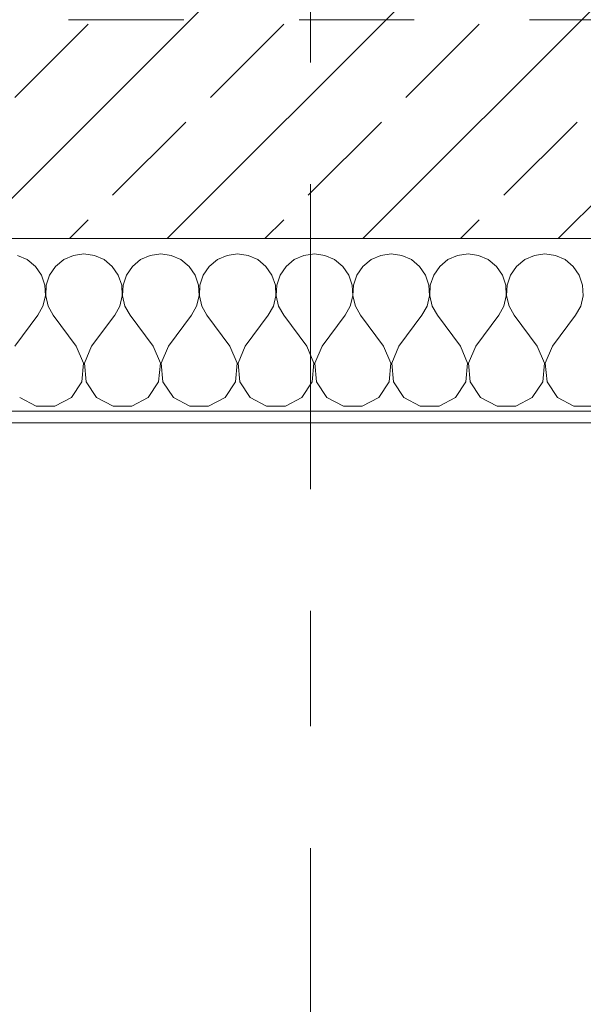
# Model space of a CAD drawing. Header units: metres. Extents: x -4 to 99, y -11 to 17.
# Tile 74 of 256: x 11.078 to 11.567, y -0.66 to 0.195. Entities that reach past the tile are written whole.
import ezdxf

# ---------------------------------------------------------------- set-up
doc = ezdxf.new("R2010")
doc.units = ezdxf.units.M
doc.header["$MEASUREMENT"] = 0
doc.linetypes.add('Strichlinie doppelt', pattern=[0.546806, 0.264583, -0.105833, 0.070556, -0.105833])
doc.linetypes.add('Untersicht', pattern=[0.1, 0.075, -0.025])
for name, color, linetype in [('152 - Bemaßung_ Beschriftung.Ausbau', 7, 'Continuous'), ('451 - Universal.Achsen Raster', 7, 'Continuous'), ('603 - Struktur.Bodenplatte_ Decke Roh', 7, 'Continuous'), ('604 - Struktur.Wand Aussen', 7, 'Continuous'), ('Neubau_653 - Abdeckung.TB Verkofferung', 7, 'Continuous')]:
    doc.layers.add(name, color=color, linetype=linetype)
doc.styles.add('ERSTELLTER_STIL_2', font='txt')
doc.dimstyles.new('ERSTELLTER_STIL__1', dxfattribs={"dimtxt": 0.1, "dimasz": 0.0532, "dimexe": 0.18, "dimexo": 0.0625, "dimgap": 0, "dimtad": 1, "dimzin": 0, "dimdsep": 46, "dimtxsty": 'ERSTELLTER_STIL_2', "dimblk": 'ARROWHEAD_2', "dimblk1": 'ARROWHEAD_2', "dimblk2": 'ARROWHEAD_2', "dimcen": 0.09, "dimse1": 1, "dimse2": 1, "dimclrd": 7, "dimclre": 7, "dimclrt": 7, "dimazin": 0, "dimtfac": 1, "dimtdec": 4, "dimtmove": 0, "dimatfit": 3, "dimfxl": 1, "dimtolj": 1, "dimtzin": 0, "dimarcsym": 0})
doc.dimstyles.new('ERSTELLTER_STIL__2', dxfattribs={"dimtxt": 0.1, "dimasz": 0.0532, "dimexe": 0.18, "dimexo": 0.0625, "dimgap": 0, "dimtad": 1, "dimtih": 1, "dimtoh": 1, "dimzin": 0, "dimdsep": 46, "dimtxsty": 'ERSTELLTER_STIL_2', "dimblk": 'ARROWHEAD_2', "dimblk1": 'ARROWHEAD_2', "dimblk2": 'ARROWHEAD_2', "dimcen": 0.09, "dimse1": 1, "dimse2": 1, "dimclrd": 7, "dimclre": 7, "dimclrt": 7, "dimazin": 0, "dimtfac": 1, "dimtdec": 4, "dimtmove": 0, "dimatfit": 3, "dimfxl": 1, "dimtolj": 1, "dimtzin": 0, "dimarcsym": 0})
doc.dimstyles.new('ERSTELLTER_STIL__4', dxfattribs={"dimtxt": 0.1, "dimasz": 0.0532, "dimexe": 0.18, "dimexo": 0.0625, "dimgap": 0, "dimtad": 1, "dimzin": 0, "dimdsep": 46, "dimtxsty": 'ERSTELLTER_STIL_2', "dimblk": 'ARROWHEAD_2', "dimblk1": 'ARROWHEAD_2', "dimblk2": 'ARROWHEAD_2', "dimcen": 0.09, "dimse1": 1, "dimse2": 1, "dimclrd": 7, "dimclre": 7, "dimclrt": 7, "dimazin": 0, "dimtfac": 1, "dimtdec": 4, "dimtmove": 2, "dimatfit": 3, "dimfxl": 1, "dimtolj": 1, "dimtzin": 0, "dimarcsym": 0})

# ---------------------------------------------------------------- blocks, each defined once
blk = doc.blocks.new('*X87')
at = {"layer": '604 - Struktur.Wand Aussen', "color": 7, "linetype": 'Continuous', "lineweight": 5}
for p, q in [((11.13333, -0.00833), (11.12422, -0.0096)), ((11.14244, -0.0096), (11.13333, -0.00833)), ((11.2, -0.00833), (11.19089, -0.0096)), ((11.20911, -0.0096), (11.2, -0.00833)), ((11.26667, -0.00833), (11.25756, -0.0096)), ((11.27578, -0.0096), (11.26667, -0.00833)), ((11.33333, -0.00833), (11.32422, -0.0096)), ((11.34244, -0.0096), (11.33333, -0.00833)), ((11.4, -0.00833), (11.39089, -0.0096)), ((11.40911, -0.0096), (11.4, -0.00833)), ((11.46667, -0.00833), (11.45756, -0.0096)), ((11.47578, -0.0096), (11.46667, -0.00833)), ((11.53333, -0.00833), (11.52422, -0.0096)), ((11.54244, -0.0096), (11.53333, -0.00833)), ((11.08419, -0.01331), (11.07578, -0.0096)), ((11.09127, -0.01918), (11.08419, -0.01331)), ((11.11581, -0.01331), (11.10873, -0.01918)), ((11.12422, -0.0096), (11.11581, -0.01331)), ((11.15086, -0.01331), (11.14244, -0.0096)), ((11.15794, -0.01918), (11.15086, -0.01331)), ((11.18248, -0.01331), (11.17539, -0.01918)), ((11.19089, -0.0096), (11.18248, -0.01331)), ((11.21752, -0.01331), (11.20911, -0.0096)), ((11.22461, -0.01918), (11.21752, -0.01331)), ((11.24914, -0.01331), (11.24206, -0.01918)), ((11.25756, -0.0096), (11.24914, -0.01331)), ((11.28419, -0.01331), (11.27578, -0.0096)), ((11.29127, -0.01918), (11.28419, -0.01331)), ((11.31581, -0.01331), (11.30873, -0.01918)), ((11.32422, -0.0096), (11.31581, -0.01331)), ((11.35086, -0.01331), (11.34244, -0.0096)), ((11.35794, -0.01918), (11.35086, -0.01331)), ((11.38248, -0.01331), (11.37539, -0.01918)), ((11.39089, -0.0096), (11.38248, -0.01331)), ((11.41752, -0.01331), (11.40911, -0.0096)), ((11.42461, -0.01918), (11.41752, -0.01331)), ((11.44914, -0.01331), (11.44206, -0.01918)), ((11.45756, -0.0096), (11.44914, -0.01331)), ((11.48419, -0.01331), (11.47578, -0.0096)), ((11.49127, -0.01918), (11.48419, -0.01331)), ((11.51581, -0.01331), (11.50873, -0.01918)), ((11.52422, -0.0096), (11.51581, -0.01331)), ((11.55086, -0.01331), (11.54244, -0.0096)), ((11.55794, -0.01918), (11.55086, -0.01331)), ((11.09648, -0.02676), (11.09127, -0.01918)), ((11.10873, -0.01918), (11.10352, -0.02676)), ((11.16315, -0.02676), (11.15794, -0.01918)), ((11.17539, -0.01918), (11.17019, -0.02676)), ((11.22981, -0.02676), (11.22461, -0.01918)), ((11.24206, -0.01918), (11.23685, -0.02676)), ((11.29648, -0.02676), (11.29127, -0.01918)), ((11.30873, -0.01918), (11.30352, -0.02676)), ((11.36315, -0.02676), (11.35794, -0.01918)), ((11.37539, -0.01918), (11.37019, -0.02676)), ((11.42981, -0.02676), (11.42461, -0.01918)), ((11.44206, -0.01918), (11.43685, -0.02676)), ((11.49648, -0.02676), (11.49127, -0.01918)), ((11.50873, -0.01918), (11.50352, -0.02676)), ((11.56315, -0.02676), (11.55794, -0.01918)), ((11.09942, -0.03547), (11.09648, -0.02676)), ((11.10352, -0.02676), (11.10058, -0.03547)), ((11.16609, -0.03547), (11.16315, -0.02676)), ((11.17019, -0.02676), (11.16725, -0.03547)), ((11.23275, -0.03547), (11.22981, -0.02676)), ((11.23685, -0.02676), (11.23391, -0.03547)), ((11.29942, -0.03547), (11.29648, -0.02676)), ((11.30352, -0.02676), (11.30058, -0.03547)), ((11.36609, -0.03547), (11.36315, -0.02676)), ((11.37019, -0.02676), (11.36725, -0.03547)), ((11.43275, -0.03547), (11.42981, -0.02676)), ((11.43685, -0.02676), (11.43391, -0.03547)), ((11.49942, -0.03547), (11.49648, -0.02676)), ((11.50352, -0.02676), (11.50058, -0.03547)), ((11.56609, -0.03547), (11.56315, -0.02676)), ((11.09987, -0.04466), (11.09942, -0.03547)), ((11.10058, -0.03547), (11.10013, -0.04466)), ((11.16653, -0.04466), (11.16609, -0.03547)), ((11.16725, -0.03547), (11.1668, -0.04466)), ((11.2332, -0.04466), (11.23275, -0.03547)), ((11.23391, -0.03547), (11.23347, -0.04466)), ((11.29987, -0.04466), (11.29942, -0.03547)), ((11.30058, -0.03547), (11.30013, -0.04466)), ((11.36653, -0.04466), (11.36609, -0.03547)), ((11.36725, -0.03547), (11.3668, -0.04466)), ((11.4332, -0.04466), (11.43275, -0.03547)), ((11.43391, -0.03547), (11.43347, -0.04466)), ((11.49987, -0.04466), (11.49942, -0.03547)), ((11.50058, -0.03547), (11.50013, -0.04466)), ((11.56653, -0.04466), (11.56609, -0.03547)), ((11.09778, -0.05362), (11.09987, -0.04466)), ((11.10013, -0.04466), (11.10222, -0.05362)), ((11.16445, -0.05362), (11.16653, -0.04466)), ((11.1668, -0.04466), (11.16888, -0.05362)), ((11.23112, -0.05362), (11.2332, -0.04466)), ((11.23347, -0.04466), (11.23555, -0.05362)), ((11.29778, -0.05362), (11.29987, -0.04466)), ((11.30013, -0.04466), (11.30222, -0.05362)), ((11.36445, -0.05362), (11.36653, -0.04466)), ((11.3668, -0.04466), (11.36888, -0.05362)), ((11.43112, -0.05362), (11.4332, -0.04466)), ((11.43347, -0.04466), (11.43555, -0.05362)), ((11.49778, -0.05362), (11.49987, -0.04466)), ((11.50013, -0.04466), (11.50222, -0.05362)), ((11.56445, -0.05362), (11.56653, -0.04466)), ((11.09333, -0.06167), (11.09778, -0.05362)), ((11.10222, -0.05362), (11.10667, -0.06167)), ((11.16, -0.06167), (11.16445, -0.05362)), ((11.16888, -0.05362), (11.17333, -0.06167)), ((11.22667, -0.06167), (11.23112, -0.05362)), ((11.23555, -0.05362), (11.24, -0.06167)), ((11.29333, -0.06167), (11.29778, -0.05362)), ((11.30222, -0.05362), (11.30667, -0.06167)), ((11.36, -0.06167), (11.36445, -0.05362)), ((11.36888, -0.05362), (11.37333, -0.06167)), ((11.42667, -0.06167), (11.43112, -0.05362)), ((11.43555, -0.05362), (11.44, -0.06167)), ((11.49333, -0.06167), (11.49778, -0.05362)), ((11.50222, -0.05362), (11.50667, -0.06167)), ((11.56, -0.06167), (11.56445, -0.05362)), ((11.07333, -0.08833), (11.09333, -0.06167)), ((11.12667, -0.08833), (11.10667, -0.06167)), ((11.14, -0.08833), (11.16, -0.06167)), ((11.19333, -0.08833), (11.17333, -0.06167)), ((11.20667, -0.08833), (11.22667, -0.06167)), ((11.26, -0.08833), (11.24, -0.06167)), ((11.27333, -0.08833), (11.29333, -0.06167)), ((11.32667, -0.08833), (11.30667, -0.06167)), ((11.34, -0.08833), (11.36, -0.06167)), ((11.39333, -0.08833), (11.37333, -0.06167)), ((11.40667, -0.08833), (11.42667, -0.06167)), ((11.46, -0.08833), (11.44, -0.06167)), ((11.47333, -0.08833), (11.49333, -0.06167)), ((11.52667, -0.08833), (11.50667, -0.06167)), ((11.54, -0.08833), (11.56, -0.06167)), ((11.13295, -0.1033), (11.12667, -0.08833)), ((11.14, -0.08833), (11.13371, -0.1033)), ((11.19962, -0.1033), (11.19333, -0.08833)), ((11.20667, -0.08833), (11.20038, -0.1033)), ((11.26629, -0.1033), (11.26, -0.08833)), ((11.27333, -0.08833), (11.26705, -0.1033)), ((11.33295, -0.1033), (11.32667, -0.08833)), ((11.34, -0.08833), (11.33371, -0.1033)), ((11.39962, -0.1033), (11.39333, -0.08833)), ((11.40667, -0.08833), (11.40038, -0.1033)), ((11.46629, -0.1033), (11.46, -0.08833)), ((11.47333, -0.08833), (11.46705, -0.1033)), ((11.53295, -0.1033), (11.52667, -0.08833)), ((11.54, -0.08833), (11.53371, -0.1033)), ((11.13142, -0.11947), (11.13295, -0.1033)), ((11.13371, -0.1033), (11.13525, -0.11947)), ((11.19808, -0.11947), (11.19962, -0.1033)), ((11.20038, -0.1033), (11.20192, -0.11947)), ((11.26475, -0.11947), (11.26629, -0.1033)), ((11.26705, -0.1033), (11.26858, -0.11947)), ((11.33142, -0.11947), (11.33295, -0.1033)), ((11.33371, -0.1033), (11.33525, -0.11947)), ((11.39808, -0.11947), (11.39962, -0.1033)), ((11.40038, -0.1033), (11.40192, -0.11947)), ((11.46475, -0.11947), (11.46629, -0.1033)), ((11.46705, -0.1033), (11.46858, -0.11947)), ((11.53142, -0.11947), (11.53295, -0.1033)), ((11.53371, -0.1033), (11.53525, -0.11947)), ((11.12243, -0.13299), (11.13142, -0.11947)), ((11.13525, -0.11947), (11.14424, -0.13299)), ((11.1891, -0.13299), (11.19808, -0.11947)), ((11.20192, -0.11947), (11.2109, -0.13299)), ((11.25576, -0.13299), (11.26475, -0.11947)), ((11.26858, -0.11947), (11.27757, -0.13299)), ((11.32243, -0.13299), (11.33142, -0.11947)), ((11.33525, -0.11947), (11.34424, -0.13299)), ((11.3891, -0.13299), (11.39808, -0.11947)), ((11.40192, -0.11947), (11.4109, -0.13299)), ((11.45576, -0.13299), (11.46475, -0.11947)), ((11.46858, -0.11947), (11.47757, -0.13299)), ((11.52243, -0.13299), (11.53142, -0.11947)), ((11.53525, -0.11947), (11.54424, -0.13299)), ((11.07757, -0.13299), (11.09188, -0.14066)), ((11.10812, -0.14066), (11.12243, -0.13299)), ((11.14424, -0.13299), (11.15855, -0.14066)), ((11.17479, -0.14066), (11.1891, -0.13299)), ((11.2109, -0.13299), (11.22521, -0.14066)), ((11.24145, -0.14066), (11.25576, -0.13299)), ((11.27757, -0.13299), (11.29188, -0.14066)), ((11.30812, -0.14066), (11.32243, -0.13299)), ((11.34424, -0.13299), (11.35855, -0.14066)), ((11.37479, -0.14066), (11.3891, -0.13299)), ((11.4109, -0.13299), (11.42521, -0.14066)), ((11.44145, -0.14066), (11.45576, -0.13299)), ((11.47757, -0.13299), (11.49188, -0.14066)), ((11.50812, -0.14066), (11.52243, -0.13299)), ((11.54424, -0.13299), (11.55855, -0.14066)), ((11.09188, -0.14066), (11.10812, -0.14066)), ((11.15855, -0.14066), (11.17479, -0.14066)), ((11.22521, -0.14066), (11.24145, -0.14066)), ((11.29188, -0.14066), (11.30812, -0.14066)), ((11.35855, -0.14066), (11.37479, -0.14066)), ((11.42521, -0.14066), (11.44145, -0.14066)), ((11.49188, -0.14066), (11.50812, -0.14066)), ((11.55855, -0.14066), (11.57479, -0.14066))]:
    blk.add_line(p, q, dxfattribs=at)
blk = doc.blocks.new('*D363')
at = {"layer": '152 - Bemaßung_ Beschriftung.Ausbau', "color": 7, "linetype": 'Continuous', "lineweight": 5}
for p, q in [((-1.675, 0.005), (-1.675, 0.245)), ((-1.71, 0.02521), (-1.64, -0.01521)), ((-1.6225, 0.005), (-1.7275, 0.005)), ((-1.675, -0.145), (-1.675, 0.005)), ((-1.71, -0.12479), (-1.64, -0.16521)), ((-1.6225, -0.145), (-1.7275, -0.145)), ((-1.675, -0.17923), (-1.675, -0.145))]:
    blk.add_line(p, q, dxfattribs=at)
at = {"layer": '152 - Bemaßung_ Beschriftung.Ausbau', "color": 7, "lineweight": 5, "insert": (-1.68664, -0.14589), "char_height": 0.1, "attachment_point": 7, "rotation": 90, "style": 'ERSTELLTER_STIL_2'}
blk.add_mtext('\\A1;{\\pql;\\fArial|b0|i0|c0|p38;15}', dxfattribs=at)
blk = doc.blocks.new('ARROWHEAD_2')
at = {"color": 0, "linetype": 'Continuous', "lineweight": 0}
for p, q in [((-0.378, -0.655), (0.378, 0.655)), ((0, 0), (-1, 0))]:
    blk.add_line(p, q, dxfattribs=at)
blk = doc.blocks.new('*D364')
at = {"layer": '152 - Bemaßung_ Beschriftung.Ausbau', "color": 7, "linetype": 'Continuous', "lineweight": 5}
blk.add_line((-1.71, 0.02521), (-1.64, -0.01521), dxfattribs=at)
blk = doc.blocks.new('*D369')
at = {"layer": '152 - Bemaßung_ Beschriftung.Ausbau', "color": 7, "linetype": 'Continuous', "lineweight": 5}
for p, q in [((-2.175, 0.005), (-2.175, 0.245)), ((-2.21, 0.02521), (-2.14, -0.01521)), ((-2.1225, 0.005), (-2.2275, 0.005)), ((-2.175, -0.145), (-2.175, 0.005)), ((-2.21, -0.12479), (-2.14, -0.16521)), ((-2.1225, -0.145), (-2.2275, -0.145)), ((-2.175, -0.17923), (-2.175, -0.145))]:
    blk.add_line(p, q, dxfattribs=at)
at = {"layer": '152 - Bemaßung_ Beschriftung.Ausbau', "color": 7, "lineweight": 5, "insert": (-2.1845, -0.14511), "char_height": 0.1, "attachment_point": 7, "rotation": 90, "style": 'ERSTELLTER_STIL_2'}
blk.add_mtext('\\A1;{\\pql;\\fArial|b0|i0|c0|p38;15}', dxfattribs=at)
blk = doc.blocks.new('*D370')
at = {"layer": '152 - Bemaßung_ Beschriftung.Ausbau', "color": 7, "linetype": 'Continuous', "lineweight": 5}
for p, q in [((-2.21, 0.27019), (-2.14, 0.22978)), ((-2.14, 0.22479), (-2.21, 0.26521)), ((-2.1225, 0.245), (-2.2275, 0.245)), ((-2.175, 0.005), (-2.175, 0.245)), ((-2.21, 0.02521), (-2.14, -0.01521))]:
    blk.add_line(p, q, dxfattribs=at)
at = {"layer": '152 - Bemaßung_ Beschriftung.Ausbau', "color": 7, "lineweight": 5, "insert": (-2.195, 0.04911), "char_height": 0.1, "attachment_point": 7, "rotation": 90, "style": 'ERSTELLTER_STIL_2'}
blk.add_mtext('\\A1;{\\pql;\\fArial|b0|i0|c0|p38;24}', dxfattribs=at)
blk = doc.blocks.new('*D389')
at = {"layer": '152 - Bemaßung_ Beschriftung.Ausbau', "color": 7, "linetype": 'Continuous', "lineweight": 5}
for p, q in [((8.32, -4.1125), (8.32, -4.0075)), ((10.72, -4.1125), (10.72, -4.0075)), ((8.34021, -4.025), (8.29979, -4.095)), ((10.74021, -4.025), (10.69979, -4.095)), ((7.12, -4.06), (8.32, -4.06)), ((8.32, -4.06), (10.72, -4.06)), ((10.72, -4.06), (11.92, -4.06))]:
    blk.add_line(p, q, dxfattribs=at)
at = {"layer": '152 - Bemaßung_ Beschriftung.Ausbau', "color": 7, "lineweight": 5, "char_height": 0.1, "attachment_point": 7, "style": 'ERSTELLTER_STIL_2'}
for s, insert in [('\\A1;{\\pql;\\fArial|b0|i0|c0|p38;2,40}', (9.38697, -4.04)), ('\\A1;{\\pql;\\fArial|b0|i0|c0|p38;2,01}', (9.38697, -4.18))]:
    blk.add_mtext(s, dxfattribs=dict(at, insert=insert))
blk = doc.blocks.new('*D390')
at = {"layer": '152 - Bemaßung_ Beschriftung.Ausbau', "color": 7, "linetype": 'Continuous', "lineweight": 5}
for p, q in [((10.74021, -4.025), (10.69979, -4.095)), ((11.94021, -4.025), (11.89979, -4.095)), ((10.72, -4.06), (11.92, -4.06))]:
    blk.add_line(p, q, dxfattribs=at)
at = {"layer": '152 - Bemaßung_ Beschriftung.Ausbau', "color": 7, "lineweight": 5, "insert": (11.18697, -4.04), "char_height": 0.1, "attachment_point": 7, "style": 'ERSTELLTER_STIL_2'}
blk.add_mtext('\\A1;{\\pql;\\fArial|b0|i0|c0|p38;1,20}', dxfattribs=at)
blk = doc.blocks.new('*D391')
at = {"layer": '152 - Bemaßung_ Beschriftung.Ausbau', "color": 7, "linetype": 'Continuous', "lineweight": 5}
for p, q in [((11.92, -4.1125), (11.92, -4.0075)), ((14.32, -4.1125), (14.32, -4.0075)), ((11.94021, -4.025), (11.89979, -4.095)), ((14.34021, -4.025), (14.29979, -4.095)), ((10.72, -4.06), (11.92, -4.06)), ((11.92, -4.06), (14.32, -4.06)), ((14.32, -4.06), (15.52, -4.06))]:
    blk.add_line(p, q, dxfattribs=at)
at = {"layer": '152 - Bemaßung_ Beschriftung.Ausbau', "color": 7, "lineweight": 5, "char_height": 0.1, "attachment_point": 7, "style": 'ERSTELLTER_STIL_2'}
for s, insert in [('\\A1;{\\pql;\\fArial|b0|i0|c0|p38;2,40}', (12.98697, -4.04)), ('\\A1;{\\pql;\\fArial|b0|i0|c0|p38;2,01}', (12.98697, -4.18))]:
    blk.add_mtext(s, dxfattribs=dict(at, insert=insert))
blk = doc.blocks.new('*D427')
at = {"layer": '152 - Bemaßung_ Beschriftung.Ausbau', "color": 7, "linetype": 'Continuous', "lineweight": 5}
for p, q in [((7.81, -4.6125), (7.81, -4.5075)), ((11.27, -4.6125), (11.27, -4.5075)), ((7.83021, -4.525), (7.78979, -4.595)), ((11.29021, -4.525), (11.24979, -4.595)), ((7.665, -4.56), (7.81, -4.56)), ((7.81, -4.56), (11.27, -4.56))]:
    blk.add_line(p, q, dxfattribs=at)
at = {"layer": '152 - Bemaßung_ Beschriftung.Ausbau', "color": 7, "lineweight": 5, "char_height": 0.1, "attachment_point": 7, "style": 'ERSTELLTER_STIL_2'}
for s, insert in [('\\A1;{\\pql;\\fArial|b0|i0|c0|p38;3,46}', (9.33108, -4.54)), ('\\A1;{\\pql;\\fArial|b0|i0|c0|p38;13}', (11.098, -4.54))]:
    blk.add_mtext(s, dxfattribs=dict(at, insert=insert))
blk = doc.blocks.new('*D428')
at = {"layer": '152 - Bemaßung_ Beschriftung.Ausbau', "color": 7, "linetype": 'Continuous', "lineweight": 5}
for p, q in [((11.27, -4.6125), (11.27, -4.5075)), ((11.29021, -4.525), (11.24979, -4.595)), ((11.42021, -4.525), (11.37979, -4.595)), ((11.27, -4.56), (11.4, -4.56))]:
    blk.add_line(p, q, dxfattribs=at)
blk = doc.blocks.new('*D429')
at = {"layer": '152 - Bemaßung_ Beschriftung.Ausbau', "color": 7, "linetype": 'Continuous', "lineweight": 5}
for p, q in [((11.4, -4.6125), (11.4, -4.5075)), ((18.47, -4.6125), (18.47, -4.5075)), ((11.42021, -4.525), (11.37979, -4.595)), ((18.49021, -4.525), (18.44979, -4.595)), ((11.27, -4.56), (11.4, -4.56)), ((11.4, -4.56), (18.47, -4.56))]:
    blk.add_line(p, q, dxfattribs=at)
at = {"layer": '152 - Bemaßung_ Beschriftung.Ausbau', "color": 7, "lineweight": 5, "char_height": 0.1, "attachment_point": 7, "style": 'ERSTELLTER_STIL_2'}
for s, insert in [('\\A1;{\\pql;\\fArial|b0|i0|c0|p38;7,07}', (14.72608, -4.54)), ('\\A1;{\\pql;\\fArial|b0|i0|c0|p38;12}', (18.298, -4.54))]:
    blk.add_mtext(s, dxfattribs=dict(at, insert=insert))
blk = doc.blocks.new('*D464')
at = {"layer": '152 - Bemaßung_ Beschriftung.Ausbau', "color": 7, "linetype": 'Continuous', "lineweight": 5}
for p, q in [((7.87999, -5.1125), (7.87999, -5.0075)), ((11.17999, -5.1125), (11.17999, -5.0075)), ((7.9002, -5.025), (7.85978, -5.095)), ((11.2002, -5.025), (11.15978, -5.095)), ((7.57999, -5.06), (7.87999, -5.06)), ((7.87999, -5.06), (11.17999, -5.06)), ((11.17999, -5.06), (11.47999, -5.06))]:
    blk.add_line(p, q, dxfattribs=at)
at = {"layer": '152 - Bemaßung_ Beschriftung.Ausbau', "color": 7, "lineweight": 5, "insert": (9.39696, -5.04), "char_height": 0.1, "attachment_point": 7, "style": 'ERSTELLTER_STIL_2'}
blk.add_mtext('\\A1;{\\pql;\\fArial|b0|i0|c0|p38;3,30}', dxfattribs=at)
blk = doc.blocks.new('*D465')
at = {"layer": '152 - Bemaßung_ Beschriftung.Ausbau', "color": 7, "linetype": 'Continuous', "lineweight": 5}
for p, q in [((11.2002, -5.025), (11.15978, -5.095)), ((11.5002, -5.025), (11.45978, -5.095)), ((11.17999, -5.06), (11.47999, -5.06))]:
    blk.add_line(p, q, dxfattribs=at)
at = {"layer": '152 - Bemaßung_ Beschriftung.Ausbau', "color": 7, "lineweight": 5, "insert": (11.2541, -5.04), "char_height": 0.1, "attachment_point": 7, "style": 'ERSTELLTER_STIL_2'}
blk.add_mtext('\\A1;{\\pql;\\fArial|b0|i0|c0|p38;30}', dxfattribs=at)
blk = doc.blocks.new('*D466')
at = {"layer": '152 - Bemaßung_ Beschriftung.Ausbau', "color": 7, "linetype": 'Continuous', "lineweight": 5}
for p, q in [((11.47999, -5.1125), (11.47999, -5.0075)), ((14.77999, -5.1125), (14.77999, -5.0075)), ((11.5002, -5.025), (11.45978, -5.095)), ((14.8002, -5.025), (14.75978, -5.095)), ((11.17999, -5.06), (11.47999, -5.06)), ((11.47999, -5.06), (14.77999, -5.06)), ((14.77999, -5.06), (15.07999, -5.06))]:
    blk.add_line(p, q, dxfattribs=at)
at = {"layer": '152 - Bemaßung_ Beschriftung.Ausbau', "color": 7, "lineweight": 5, "insert": (12.99696, -5.04), "char_height": 0.1, "attachment_point": 7, "style": 'ERSTELLTER_STIL_2'}
blk.add_mtext('\\A1;{\\pql;\\fArial|b0|i0|c0|p38;3,30}', dxfattribs=at)
blk = doc.blocks.new('*D497')
at = {"layer": '152 - Bemaßung_ Beschriftung.Ausbau', "color": 7, "linetype": 'Continuous', "lineweight": 5}
for p, q in [((-0.165, -5.6125), (-0.165, -5.5075)), ((62.42503, -5.6125), (62.42503, -5.5075)), ((-0.14479, -5.525), (-0.18521, -5.595)), ((62.40482, -5.595), (62.44523, -5.525)), ((-0.19923, -5.56), (-0.165, -5.56)), ((-0.165, -5.56), (62.42503, -5.56)), ((62.42503, -5.56), (62.45926, -5.56))]:
    blk.add_line(p, q, dxfattribs=at)
at = {"layer": '152 - Bemaßung_ Beschriftung.Ausbau', "color": 7, "lineweight": 5, "insert": (30.95904, -5.54), "char_height": 0.1, "attachment_point": 7, "style": 'ERSTELLTER_STIL_2'}
blk.add_mtext('\\A1;{\\pql;\\fArial|b0|i0|c0|p38;62,59}', dxfattribs=at)

msp = doc.modelspace()

# ---------------------------------------------------------------- hatches: boundary and pattern name
at = {"layer": '604 - Struktur.Wand Aussen', "linetype": 'Continuous', "lineweight": 0, "true_color": 0x000000}
h = msp.add_hatch(dxfattribs=at)
h.set_pattern_fill('Beton__Stahlbeton_0001', color=18, style=0, pattern_type=2)
h.set_pattern_definition([(45, (0, 0), (-0.0848528, 0.0848528), []), (45, (-0.04243, 0.04243), (-0.0848528, 0.0848528), [0.09, -0.03])])
h.paths.add_polyline_path([(10.66, 0.125), (10.66, 0.005), (11.98, 0.005), (11.98, 0.125), (11.92, 0.125), (11.92, 0.195), (11.92, 0.245), (10.72, 0.245), (10.72, 0.195), (10.72, 0.125)])
h = msp.add_hatch(dxfattribs=at)
h.set_pattern_fill('Verputz_0001', color=18, style=0, pattern_type=2)
h.set_pattern_definition([(0, (0, 0), (0, 0.08660254), [0, -0.05]), (0, (0.025, 0.0433), (0, 0.08660254), [0, -0.05])])
h.paths.add_polyline_path([(10.63, -0.145), (10.63, -0.155), (12.01, -0.155), (12.01, -0.145)])

# ---------------------------------------------------------------- linework, layer by layer
at = {"layer": '451 - Universal.Achsen Raster', "color": 160, "linetype": 'Strichlinie doppelt', "lineweight": 9, "true_color": 0x3232ff}
msp.add_line((11.32999, -10.585), (11.32999, 16.355), dxfattribs=at)
at = {"layer": '603 - Struktur.Bodenplatte_ Decke Roh', "color": 7, "linetype": 'Continuous', "lineweight": 18, "flags": 128}
msp.add_lwpolyline([(-0.015, 0.005), (43.73, 0.005)], dxfattribs=at)
at = {"layer": '604 - Struktur.Wand Aussen', "color": 7, "linetype": 'Continuous', "lineweight": 13}
msp.add_line((10.66, 0.005), (11.98, 0.005), dxfattribs=at)
at = {"layer": '604 - Struktur.Wand Aussen', "color": 7, "linetype": 'Continuous', "lineweight": 5}
msp.add_line((10.66, -0.145), (11.98, -0.145), dxfattribs=at)
at = {"layer": '604 - Struktur.Wand Aussen', "color": 7, "linetype": 'Continuous', "lineweight": 5, "flags": 128}
msp.add_lwpolyline([(10.63, -0.155), (12.01, -0.155)], dxfattribs=at)
at = {"layer": 'Neubau_653 - Abdeckung.TB Verkofferung', "color": 1, "linetype": 'Untersicht', "lineweight": 9}
msp.add_line((7.92, 0.19498), (29.23, 0.19498), dxfattribs=at)

# ---------------------------------------------------------------- block references
at = {"layer": '604 - Struktur.Wand Aussen', "color": 7, "lineweight": 18}
msp.add_blockref('*X87', (0, 0), dxfattribs=at)

# ---------------------------------------------------------------- dimensions: what is measured, and where the dimension line sits
at = {"layer": '152 - Bemaßung_ Beschriftung.Ausbau', "color": 7, "linetype": 'Continuous', "lineweight": 5}
for base, p1, p2, picture, middle in [((11.27, -4.56), (7.81, 2.94998), (11.27, 2.94998), '*D427', (9.46097, -4.49)), ((11.4, -4.56), (11.27, 2.94998), (11.4, 2.94998), '*D428', (11.17423, -4.49)), ((18.47, -4.56), (11.4, 2.94998), (18.47, 2.94998), '*D429', (14.85597, -4.49)), ((11.17999, -5.06), (7.87999, 0.69998), (11.17999, 0.69998), '*D464', (9.52684, -4.99)), ((11.47999, -5.06), (11.17999, 0.69998), (11.47999, 0.69998), '*D465', (11.33034, -4.99)), ((14.77999, -5.06), (11.47999, 0.69998), (14.77999, 0.69998), '*D466', (13.12684, -4.99)), ((10.72, -4.06), (8.32, 0.125), (10.72, 0.125), '*D389', (9.51685, -3.99)), ((11.92, -4.06), (10.72, 0.125), (11.92, 0.125), '*D390', (11.31685, -3.99)), ((14.32, -4.06), (11.92, 0.125), (14.32, 0.125), '*D391', (13.11685, -3.99)), ((62.42503, -5.56), (-0.165, -0.145), (62.42503, -0.145), '*D497', (31.12704, -5.49))]:
    dim = msp.add_linear_dim(base=base, p1=p1, p2=p2, dimstyle='ERSTELLTER_STIL__2', dxfattribs=at)
    dim.commit()
    dim.dimension.update_dxf_attribs({"geometry": picture, "text_midpoint": middle, "dimtype": 160})
for base, p1, p2, dimstyle, picture, middle in [((-2.175, 0.245), (62.27503, 0.005), (0.36999, 0.245), 'ERSTELLTER_STIL__1', '*D370', (-2.245, 0.12535)), ((-2.175, 0.005), (-0.165, -0.145), (62.27503, 0.005), 'ERSTELLTER_STIL__4', '*D369', (-2.2345, -0.06888)), ((-1.675, 0.005), (-0.165, -0.145), (62.27503, 0.005), 'ERSTELLTER_STIL__4', '*D363', (-1.73664, -0.06965)), ((-1.675, 0.005), (62.275025, 0.005), (-0.015, 0.005), 'ERSTELLTER_STIL__1', '*D364', (-1.7450000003, 0.001853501))]:
    dim = msp.add_linear_dim(base=base, p1=p1, p2=p2, angle=90, dimstyle=dimstyle, dxfattribs=at)
    dim.commit()
    dim.dimension.update_dxf_attribs({"geometry": picture, "text_midpoint": middle, "dimtype": 160, "text_rotation": 90})

doc.saveas('drawing.dxf')
